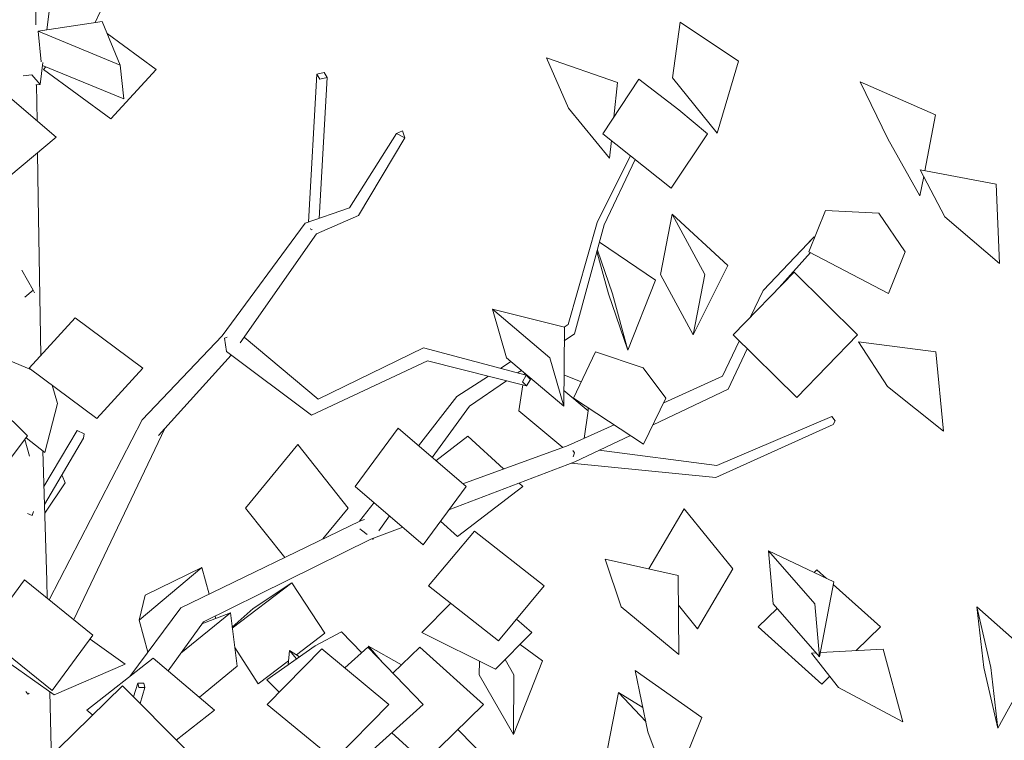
# Model space of a CAD drawing. Extents: x 169645 to 508157, y -5167 to 165945.
# Tile 5 of 130: x 262756 to 264434, y 7539 to 8766. Entities that reach past the tile are written whole.
import ezdxf

# ---------------------------------------------------------------- set-up
doc = ezdxf.new("R2010")
doc.units = 0
doc.header["$MEASUREMENT"] = 0
doc.layers.add('Végétation', color=7, linetype='Continuous')

msp = doc.modelspace()

# ---------------------------------------------------------------- linework, layer by layer
at = {"layer": 'Végétation', "linetype": 'Continuous', "lineweight": 20}
for p, q in [((262802.6, 8749), (262827.7, 8949)), ((262783.5, 8757.8), (262782.2, 8852.9)), ((262884.9, 8761.4), (262893, 8779.9)), ((262896.9, 8763.2), (262787.5, 8746.7)), ((262896.9, 8763.2), (262927.5, 8689.1)), ((263868.6, 8667.6), (263881.9, 8762.1)), ((263981.2, 8695.9), (263881.9, 8762.1)), ((262792.9, 8694.5), (262787.5, 8746.7)), ((262927.5, 8689.1), (262787.5, 8746.7)), ((262803.2, 8749.1), (262802.7, 8749.4)), ((262988.6, 8681.8), (262905.3, 8742.8)), ((262791, 8656.2), (262795.6, 8693.5)), ((263775.1, 8659.5), (263653.9, 8701.3)), ((263691.3, 8615.9), (263653.9, 8701.3)), ((263945.1, 8573.1), (263981.2, 8695.9)), ((262933.5, 8631.5), (262795, 8688.5)), ((262796.5, 8681.8), (262800.5, 8686.2)), ((262911.7, 8597.5), (262796.5, 8681.8)), ((262911.7, 8597.5), (262988.6, 8681.8)), ((262933.5, 8631.5), (262927.5, 8689.1)), ((263275.3, 8676.7), (263262.7, 8673.7)), ((263280.3, 8667.9), (263275.3, 8676.7)), ((262762.3, 8670.7), (262776.7, 8672.3)), ((262776.7, 8672.3), (262791, 8656.2)), ((263248.1, 8421.5), (263262.7, 8673.7)), ((263262.7, 8673.7), (263267.6, 8665)), ((263266.4, 8427.9), (263280.3, 8667.9)), ((263267.6, 8665), (263280.3, 8667.9)), ((263750.1, 8572), (263811.6, 8664.9)), ((263768.9, 8600.4), (263775.1, 8659.5)), ((263879.4, 8612.8), (263811.6, 8664.9)), ((263945.1, 8573.1), (263868.6, 8667.6)), ((264317.1, 8604.4), (264188.3, 8660.8)), ((264235.6, 8563.5), (264188.3, 8660.8)), ((262818.3, 8566.3), (262714.7, 8654.8)), ((262791, 8656.2), (262783.7, 8655.4)), ((262785.7, 8594.1), (262784.9, 8655.5)), ((263761.5, 8530.5), (263691.3, 8615.9)), ((263928.2, 8572), (263879.4, 8612.8)), ((264298.7, 8509.1), (264317.1, 8604.4)), ((263408.4, 8577), (263398.4, 8572.4)), ((263412.4, 8565.1), (263408.4, 8577)), ((262711.4, 8477.7), (262818.3, 8566.3)), ((263318.2, 8445.9), (263398.4, 8572.4)), ((263333.6, 8432.6), (263412.4, 8565.1)), ((263398.4, 8572.4), (263412.4, 8565.1)), ((263866.7, 8479.1), (263750.1, 8572)), ((263761.5, 8530.5), (263764.7, 8560.4)), ((263866.7, 8479.1), (263928.2, 8572)), ((264290.5, 8466.3), (264235.6, 8563.5)), ((262787.4, 8462.9), (262786.4, 8539.8)), ((263740.2, 8420.8), (263796.9, 8534.8)), ((263752.4, 8416.9), (263804.9, 8528.4)), ((264420.3, 8486.4), (264290.7, 8510.6)), ((264332.9, 8430.8), (264290.7, 8510.6)), ((264290.5, 8466.3), (264296.8, 8499)), ((264425.8, 8350.9), (264420.3, 8486.4)), ((262792, 8194.3), (262787.4, 8462.9)), ((263242.7, 8419.6), (263318.2, 8445.9)), ((264101.1, 8370.9), (264129.2, 8441.5)), ((264220.1, 8436.8), (264129.2, 8441.5)), ((263262, 8401.3), (263333.6, 8432.6)), ((263848.2, 8332.1), (263868, 8435)), ((263962.8, 8347.6), (263868, 8435)), ((263923.9, 8332.1), (263868, 8435)), ((264265.1, 8370.9), (264220.1, 8436.8)), ((264425.8, 8350.9), (264332.9, 8430.8)), ((263101, 8227.6), (263242.7, 8419.6)), ((263251.7, 8410.5), (263252.8, 8408.4)), ((263252.8, 8408.4), (263254.4, 8408.8)), ((263691.1, 8247), (263740.2, 8420.8)), ((263701.5, 8231.1), (263752.4, 8416.9)), ((263132.1, 8215.6), (263262, 8401.3)), ((264023.2, 8305.3), (264110.4, 8396.6)), ((264096, 8381.5), (264106.5, 8393.1)), ((264106.5, 8393.1), (264110.4, 8396.6)), ((264110.1, 8396.2), (264110.4, 8396.6)), ((264110.4, 8396.6), (264111, 8395.7)), ((263766.3, 8299.1), (263740.6, 8373.9)), ((263839.6, 8322.8), (263744.3, 8387.4)), ((263759.9, 8299.1), (263739.9, 8371.4)), ((264050.4, 8310.1), (264103.7, 8369.6)), ((264237.1, 8300.2), (264101.1, 8370.9)), ((264237.1, 8300.2), (264265.1, 8370.9)), ((263904.1, 8229.3), (263962.8, 8347.6)), ((262778.8, 8305.4), (262759.7, 8339.5)), ((263904.1, 8229.3), (263848.2, 8332.1)), ((263904.1, 8229.3), (263923.9, 8332.1)), ((263971.9, 8229.3), (264075.8, 8336.1)), ((264184.2, 8229.3), (264075.8, 8336.1)), ((263792.7, 8203.5), (263839.6, 8322.8)), ((262764.8, 8293.6), (262778.8, 8305.4)), ((262778.8, 8305.4), (262781.1, 8301.1)), ((263792.7, 8203.5), (263759.9, 8299.1)), ((263792.7, 8203.5), (263766.3, 8299.1)), ((264001.9, 8260.2), (264023.2, 8305.3)), ((263585.5, 8190.5), (263561.7, 8273.2)), ((263684.4, 8242.5), (263561.7, 8273.2)), ((263659.5, 8190.5), (263561.7, 8273.2)), ((262772.4, 8172.8), (262850.8, 8258.5)), ((262965.7, 8172.8), (262850.8, 8258.5)), ((263683.3, 8107.9), (263684.4, 8242.5)), ((263684.2, 8242.5), (263691.1, 8247)), ((262965.1, 8084.6), (263101, 8227.6)), ((263109.9, 8225.8), (263105.4, 8223.6)), ((263105.4, 8223.6), (263108.5, 8201.2)), ((263138.9, 8225.3), (263264.8, 8119.7)), ((263684.2, 8219.2), (263701.5, 8231.1)), ((264080.4, 8122.5), (263971.9, 8229.3)), ((264080.4, 8122.5), (264184.2, 8229.3)), ((263264.8, 8119.7), (263444.5, 8207.4)), ((263444.5, 8207.4), (263619.2, 8160.5)), ((263954.1, 8158.8), (263982.5, 8218.9)), ((264317.7, 8200.7), (264185.8, 8217.6)), ((264235.3, 8141.4), (264185.8, 8217.6)), ((262776.3, 8169.9), (262713.4, 8195.8)), ((262992.7, 8057.8), (263116.8, 8195)), ((263108.5, 8201.2), (263253.4, 8092.6)), ((263683.3, 8107.9), (263585.5, 8190.5)), ((263683.3, 8107.9), (263659.5, 8190.5)), ((263699.7, 8121.8), (263737.7, 8200.6)), ((263818.5, 8173.5), (263737.7, 8200.6)), ((263963.5, 8136.7), (263995.7, 8205.9)), ((264330.6, 8065.2), (264317.7, 8200.7)), ((262887.3, 8087.2), (262772.4, 8172.8)), ((262887.3, 8087.2), (262965.7, 8172.8)), ((263253.4, 8092.6), (263451.3, 8185.2)), ((263451.3, 8185.2), (263620.1, 8142.7)), ((263575.4, 8172.3), (263593.4, 8183.9)), ((263857.6, 8121.8), (263818.5, 8173.5)), ((263501.2, 8124.4), (263555, 8159.1)), ((263604.5, 8164.5), (263611.1, 8168.9)), ((263619.2, 8160.5), (263612.9, 8149.7)), ((263616, 8161.4), (263616.4, 8164.4)), ((263626.5, 8153.6), (263619.2, 8160.5)), ((263712.9, 8149.3), (263683.7, 8161.4)), ((263853.8, 8113.8), (263954.1, 8158.8)), ((262820.6, 8112.5), (262811.2, 8143.9)), ((263522.5, 8108), (263585.6, 8151.4)), ((263606.9, 8100), (263613.5, 8144.4)), ((263612.9, 8149.7), (263620.1, 8142.7)), ((263620.1, 8142.7), (263626.5, 8153.6)), ((264330.6, 8065.2), (264235.3, 8141.4)), ((262769.4, 8057.2), (262702.4, 8123.7)), ((263435.7, 8040.6), (263501.2, 8124.4)), ((263725.1, 8100), (263683.5, 8134.7)), ((263835.5, 8076.1), (263963.5, 8136.7)), ((262798.9, 8029.1), (262820.6, 8112.5)), ((263459, 8020.6), (263522.5, 8108)), ((263819.5, 8043), (263699.7, 8121.8)), ((263819.5, 8043), (263857.6, 8121.8)), ((263681.6, 8037.5), (263606.9, 8100)), ((263718.1, 8053), (263725.1, 8100)), ((263724.9, 8105.2), (263725.1, 8100)), ((263944, 8006.9), (264140, 8090.4)), ((264140, 8090.4), (264145.7, 8082.9)), ((262806.4, 7778), (262965.1, 8084.6)), ((263691, 8040.9), (263769.4, 8076)), ((263942.8, 7986.5), (264142.8, 8077)), ((264145.7, 8082.9), (264142.8, 8077)), ((262715.3, 7985.9), (262769.4, 8057.2)), ((262797.4, 7971), (262853.8, 8066.3)), ((262848.1, 7744.3), (263003.6, 8069.8)), ((262853.8, 8066.3), (262866, 8060.8)), ((262866, 8060.8), (262865.1, 8053.2)), ((263327.9, 7971.2), (263400.9, 8070.4)), ((263516.8, 7971.2), (263400.9, 8070.4)), ((263465.6, 8015), (263519.9, 8056.7)), ((263580.9, 8001), (263519.9, 8056.7)), ((263702.4, 8013.2), (263796.9, 8057.9)), ((262773, 8022.9), (262764.8, 8051.1)), ((262798.9, 8029.1), (262767, 8054)), ((262798.3, 7940.4), (262865.1, 8053.2)), ((263141.2, 7934.2), (263230.3, 8042.5)), ((263316.1, 7934.2), (263230.3, 8042.5)), ((263511.3, 7975.9), (263691, 8040.9)), ((262802.4, 7810.2), (262795.5, 8031.8)), ((263698.9, 8032.4), (263701.8, 8028.2)), ((263701.8, 8028.2), (263699.2, 8021.5)), ((263743.9, 8032.8), (263944, 8006.9)), ((263487.6, 7931.6), (263702.4, 8013.2)), ((263696.1, 8010.7), (263942.8, 7986.5)), ((262827.4, 7989.5), (262828.3, 7989.8)), ((262828.3, 7989.8), (262833.6, 7977.1)), ((262798.8, 7925.8), (262833.6, 7977.1)), ((263443.8, 7872), (263327.9, 7971.2)), ((263443.8, 7872), (263516.8, 7971.2)), ((263502.3, 7885.8), (263613.6, 7971.3)), ((263613.6, 7971.3), (263607.3, 7977)), ((263335.2, 7912.1), (263360, 7943.7)), ((262769.6, 7925.1), (262777.2, 7921.7)), ((262777.2, 7921.7), (262779.8, 7928.3)), ((263207.8, 7850.1), (263141.2, 7934.2)), ((263272.9, 7881.8), (263316.1, 7934.2)), ((263368.3, 7895.7), (263386.6, 7920.9)), ((263828.5, 7830.8), (263888.3, 7933.3)), ((263971.3, 7830.8), (263888.3, 7933.3)), ((263030.7, 7764.1), (263335.8, 7912.3)), ((263335.8, 7912.3), (263343.5, 7915.1)), ((263502.3, 7885.8), (263473.4, 7912.2)), ((263335.7, 7898.8), (263338.9, 7896.5)), ((263338.9, 7896.5), (263348.2, 7889.1)), ((263354.5, 7881.1), (263409, 7901.7)), ((263453, 7801.7), (263531.2, 7894.9)), ((263650.2, 7801.7), (263531.2, 7894.9)), ((263069.4, 7740.7), (263354.5, 7881.1)), ((263358, 7881.4), (263357.1, 7882)), ((263357.2, 7882.1), (263358, 7881.4)), ((263358, 7881.4), (263358.9, 7882.7)), ((264040, 7771.3), (264032.1, 7861.6)), ((264143.4, 7808.6), (264032.1, 7861.6)), ((264111.5, 7771.3), (264032.1, 7861.6)), ((263878.1, 7819.5), (263754.2, 7847.3)), ((263781.2, 7766.1), (263754.2, 7847.3)), ((262959.5, 7743.6), (263066.5, 7833.2)), ((262969.7, 7786.2), (263066.5, 7833.2)), ((263079, 7787.5), (263066.5, 7833.2)), ((263828.8, 7830.6), (263828.5, 7830.8)), ((263911.5, 7728.4), (263971.3, 7830.8)), ((264110, 7824.5), (264114.8, 7829.2)), ((264131.2, 7814.4), (264114.8, 7829.2)), ((262694.8, 7717.6), (262764.4, 7812)), ((262881, 7717.6), (262764.4, 7812)), ((262803.1, 7780.6), (262802.4, 7810.2)), ((263118.5, 7729.9), (263220.2, 7807.2)), ((263153.9, 7763.2), (263220.2, 7807.2)), ((263275.9, 7721.2), (263220.2, 7807.2)), ((263879.7, 7684.8), (263878.1, 7819.5)), ((264119.3, 7681.1), (264143.4, 7808.6)), ((264223, 7731.8), (264142.5, 7804.2)), ((263571.9, 7708.4), (263453, 7801.7)), ((263571.9, 7708.4), (263650.2, 7801.7)), ((262959.5, 7743.6), (262969.7, 7786.2)), ((263441.2, 7722.3), (263490.7, 7772.1)), ((264119.3, 7681.1), (264040, 7771.3)), ((264119.3, 7681.1), (264111.5, 7771.3)), ((262943.7, 7647.5), (263030.7, 7764.1)), ((263030.5, 7686.9), (263115.1, 7755.9)), ((263066.8, 7737.2), (263115.1, 7755.9)), ((263126.9, 7664.9), (263115.1, 7755.9)), ((263118.3, 7731.3), (263153.9, 7763.2)), ((263879.7, 7684.8), (263781.2, 7766.1)), ((263911.5, 7728.4), (263878.7, 7768.9)), ((264014.7, 7731.8), (264047.1, 7763.3)), ((264399.1, 7662.7), (264387.5, 7766)), ((264487.8, 7676.9), (264387.5, 7766)), ((264411.4, 7662.7), (264387.5, 7766)), ((262974.5, 7688.7), (262959.5, 7743.6)), ((263009.1, 7657.2), (263069.4, 7740.7)), ((263090.2, 7746.3), (263089.1, 7750.4)), ((263629, 7722.3), (263602.7, 7745.1)), ((263227.6, 7684.4), (263275.9, 7721.2)), ((263259.4, 7699.9), (263304.6, 7723.4)), ((263339.2, 7687.8), (263304.6, 7723.4)), ((263566.8, 7659.7), (263441.2, 7722.3)), ((263566.8, 7659.7), (263629, 7722.3)), ((264123, 7634.4), (264014.7, 7731.8)), ((264181.7, 7691.6), (264223, 7731.8)), ((262811.4, 7623.3), (262694.8, 7717.6)), ((262811.4, 7623.3), (262881, 7717.6)), ((262935.8, 7668.6), (262876.3, 7711.2)), ((263162.7, 7635.1), (263122.7, 7696.9)), ((263259.4, 7699.9), (263177.5, 7641.8)), ((263177.9, 7599.9), (263270.9, 7694.5)), ((263213.5, 7667.3), (263216, 7691.5)), ((263233, 7681.1), (263216, 7691.5)), ((263227.9, 7677.5), (263216, 7691.5)), ((263385.5, 7599.9), (263270.9, 7694.5)), ((263310.4, 7661.9), (263349.5, 7697.1)), ((263443.6, 7599.5), (263349.5, 7697.1)), ((263350.4, 7696.2), (263350.5, 7699)), ((263406.9, 7667.5), (263350.5, 7699)), ((263374.1, 7671.6), (263350.5, 7699)), ((263392, 7653), (263437.9, 7697.6)), ((263546.7, 7599.6), (263437.9, 7697.6)), ((263647.1, 7674.1), (263608.8, 7702)), ((264113.5, 7687.7), (264105.8, 7687.2)), ((264151.7, 7628.7), (264105.8, 7687.2)), ((264227.9, 7694.2), (264120.7, 7688.1)), ((264261.1, 7570.2), (264227.9, 7694.2)), ((262870.6, 7590.2), (262983.6, 7678.8)), ((263088.3, 7590.2), (262983.6, 7678.8)), ((263162.7, 7635.1), (263214.2, 7674.3)), ((263539.4, 7650.2), (263539.6, 7673.3)), ((263598.5, 7650.2), (263583.5, 7676.5)), ((263597.7, 7548.6), (263647.1, 7674.1)), ((264423, 7559.3), (264487.8, 7676.9)), ((262814.7, 7615.9), (262740.9, 7668.6)), ((262814.7, 7615.9), (262935.8, 7668.6)), ((263062.3, 7612.1), (263126.9, 7664.9)), ((263918.9, 7577.6), (263804.9, 7657.4)), ((263826.6, 7553), (263804.9, 7657.4)), ((264423, 7559.3), (264399.1, 7662.7)), ((264423, 7559.3), (264411.4, 7662.7)), ((262950.3, 7612.5), (262957.7, 7636.1)), ((262967.5, 7635.8), (262957.7, 7636.1)), ((262957.7, 7636.1), (262959.4, 7628.6)), ((262969.2, 7628.4), (262967.5, 7635.8)), ((263198.2, 7620.6), (263177.5, 7641.8)), ((263597.7, 7548.6), (263539.4, 7650.2)), ((263597.7, 7548.6), (263598.5, 7650.2)), ((264123, 7634.4), (264136.7, 7647.8)), ((262766.3, 7621.8), (262769.8, 7617.5)), ((262769.8, 7617.5), (262772.2, 7618.9)), ((262812.4, 7429.4), (262807.4, 7621.2)), ((262821.9, 7523.9), (262931.3, 7631.7)), ((263037.9, 7523.9), (262931.3, 7631.7)), ((262959.4, 7628.6), (262969.2, 7628.4)), ((262961.5, 7601.2), (262969.2, 7628.4)), ((263757.8, 7524.4), (263776.7, 7619.9)), ((263818.1, 7594.3), (263776.7, 7619.9)), ((263823, 7570.6), (263776.7, 7619.9)), ((264261.1, 7570.2), (264151.7, 7628.7)), ((262880.6, 7581.7), (262870.6, 7590.2)), ((263023, 7538.9), (263088.3, 7590.2)), ((263292.5, 7505.2), (263177.9, 7599.9)), ((263292.5, 7505.2), (263385.5, 7599.9)), ((263335.3, 7501.8), (263443.6, 7599.5)), ((263445.6, 7501.5), (263546.7, 7599.6)), ((263866.3, 7448.5), (263918.9, 7577.6)), ((263560.4, 7498.9), (263503.1, 7557.3)), ((263866.3, 7448.5), (263826.6, 7553)), ((263445.6, 7501.5), (263390.3, 7551.4))]:
    msp.add_line(p, q, dxfattribs=at)

doc.saveas('drawing.dxf')
